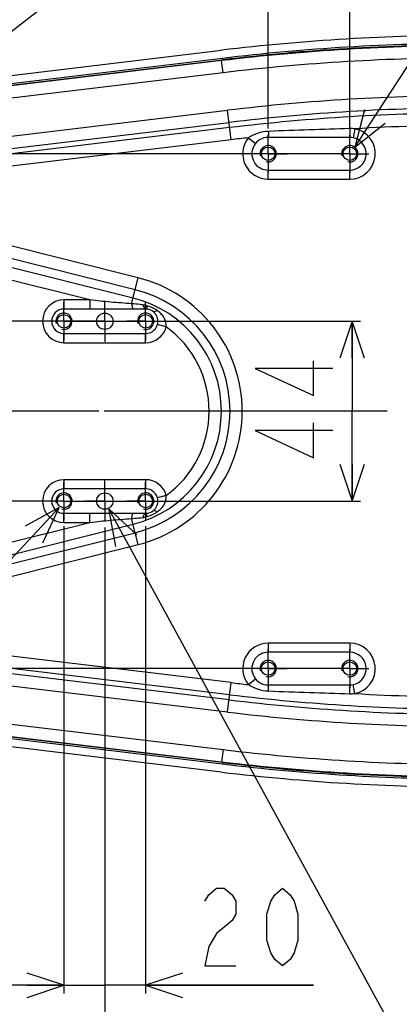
# Model space of a CAD drawing. Header units: millimetres. Extents: x 0 to 3360, y 0 to 2376.
# Tile 76 of 144: x 1577 to 1670, y 235 to 476. Entities that reach past the tile are written whole.
import ezdxf

# ---------------------------------------------------------------- set-up
doc = ezdxf.new("R2010")
doc.units = ezdxf.units.MM
doc.header["$LTSCALE"] = 184.8
doc.linetypes.add('CENTER', pattern=[0.6, 0.375, -0.075, 0.075, -0.075])
doc.layers.get('0').update_dxf_attribs({"linetype": 'CONTINUOUS'})
for name, color, linetype in [('AXIS', 7, 'CONTINUOUS'), ('DRA_ITEM', 7, 'CONTINUOUS'), ('DRAFT', 7, 'CONTINUOUS'), ('DRIV_DIM', 7, 'CONTINUOUS'), ('PARAM_DIM', 7, 'CONTINUOUS'), ('ROUND', 7, 'CONTINUOUS')]:
    doc.layers.add(name, color=color, linetype=linetype)
doc.styles.get("Standard").update_dxf_attribs({"font": 'txt', "width": 0.8})
doc.dimstyles.new('DIMSTYLE_2', dxfattribs={"dimtxt": 19, "dimasz": 9, "dimexe": 2, "dimexo": 1.5, "dimgap": 4.75, "dimtad": 1, "dimdec": 3, "dimdsep": 46, "dimtxsty": 'STANDARD', "dimblk": 'OPEN', "dimblk1": 'OPEN', "dimblk2": 'OPEN', "dimcen": 0.09, "dimadec": 3, "dimazin": 2, "dimtp": 0.5, "dimtm": 0.5, "dimtfac": 1, "dimtdec": 3, "dimtofl": 0, "dimtmove": 0, "dimatfit": 3, "dimldrblk": 'OPEN', "dimfxl": 1, "dimtolj": 1, "dimarcsym": 0})
doc.dimstyles.new('DIMSTYLE_3', dxfattribs={"dimtxt": 19, "dimasz": 9, "dimexe": 2, "dimexo": 1.5, "dimgap": 4.75, "dimtad": 1, "dimdec": 3, "dimdsep": 46, "dimtxsty": 'STANDARD', "dimblk": 'OPEN', "dimblk1": 'OPEN', "dimblk2": 'OPEN', "dimcen": 0.09, "dimadec": 3, "dimazin": 2, "dimtp": 0.2, "dimtm": 0.2, "dimtfac": 1, "dimtdec": 3, "dimtofl": 0, "dimtmove": 0, "dimatfit": 3, "dimldrblk": 'OPEN', "dimfxl": 1, "dimtolj": 1, "dimarcsym": 0})
doc.dimstyles.new('DIMSTYLE_4', dxfattribs={"dimtxt": 19, "dimasz": 9, "dimexe": 2, "dimexo": 1.5, "dimgap": 4.75, "dimtad": 1, "dimdec": 3, "dimdsep": 46, "dimtxsty": 'STANDARD', "dimblk": 'OPEN', "dimblk1": 'OPEN', "dimblk2": 'OPEN', "dimcen": 0.09, "dimadec": 3, "dimazin": 2, "dimtp": 0.3, "dimtm": 0.3, "dimtfac": 1, "dimtdec": 3, "dimtofl": 0, "dimtmove": 0, "dimatfit": 3, "dimldrblk": 'OPEN', "dimfxl": 1, "dimtolj": 1, "dimarcsym": 0})
doc.dimstyles.new('DIMSTYLE_6', dxfattribs={"dimtxt": 19, "dimasz": 9, "dimexe": 2, "dimexo": 1.5, "dimgap": 4.75, "dimtad": 1, "dimdec": 3, "dimdsep": 46, "dimtxsty": 'STANDARD', "dimblk": 'OPEN', "dimblk1": 'OPEN', "dimblk2": 'OPEN', "dimcen": 0.09, "dimadec": 3, "dimazin": 2, "dimtol": 1, "dimtp": 0.02, "dimtm": 0.02, "dimtfac": 1, "dimtdec": 3, "dimtofl": 0, "dimtmove": 0, "dimatfit": 3, "dimldrblk": 'OPEN', "dimfxl": 1, "dimtolj": 1, "dimarcsym": 0})

# ---------------------------------------------------------------- blocks, each defined once
blk = doc.blocks.new('_DOT')
at = {"color": 0, "linetype": 'BYBLOCK'}
blk.add_line((-0.333, 0), (-1, 0), dxfattribs=at)
at = {"color": 0, "linetype": 'BYBLOCK', "const_width": 0.333}
blk.add_lwpolyline([(-0.167, 0, 1), (0.167, 0, 1)], format="xyb", close=True, dxfattribs=at)
blk = doc.blocks.new('_OPEN')
at = {"color": 0, "linetype": 'BYBLOCK'}
for p, q in [((0, 0), (-1, 0.333)), ((-1, -0.333), (0, 0)), ((-1, 0), (0, 0))]:
    blk.add_line(p, q, dxfattribs=at)
blk = doc.blocks.new('*D10')
at = {"layer": 'DRIV_DIM', "color": 2, "linetype": 'CONTINUOUS'}
for p, q in [((1522.99, 454.57), (1522.99, 548.5)), ((1542.99, 454.57), (1542.99, 548.5)), ((1522.99, 546.5), (1518.99, 546.5)), ((1518.99, 546.5), (1532.99, 546.5)), ((1590.85, 546.5), (1532.99, 546.5)), ((1542.99, 546.5), (1590.85, 546.5))]:
    blk.add_line(p, q, dxfattribs=at)
at = {"layer": 'DRIV_DIM', "color": 2, "linetype": 'CONTINUOUS', "xscale": 9, "yscale": 9, "zscale": 9}
blk.add_blockref('_DOT', (1522.99, 546.5), dxfattribs=at)
at = {"layer": 'DRIV_DIM', "color": 2, "linetype": 'CONTINUOUS', "xscale": 9, "yscale": 9, "zscale": 9, "rotation": 180}
blk.add_blockref('_OPEN', (1542.99, 546.5), dxfattribs=at)
blk = doc.blocks.new('*D14')
at = {"layer": 'DRIV_DIM', "color": 2, "linetype": 'CONTINUOUS'}
for p, q in [((1587.99, 352.27), (1587.99, 237.9)), ((1502.99, 287.47), (1502.99, 237.9)), ((1502.99, 239.9), (1545.49, 239.9)), ((1587.99, 239.9), (1545.49, 239.9))]:
    blk.add_line(p, q, dxfattribs=at)
at = {"layer": 'DRIV_DIM', "color": 2, "linetype": 'CONTINUOUS', "xscale": 9, "yscale": 9, "zscale": 9, "rotation": 180}
blk.add_blockref('_OPEN', (1502.99, 239.9), dxfattribs=at)
at = {"layer": 'DRIV_DIM', "color": 2, "linetype": 'CONTINUOUS', "xscale": 9, "yscale": 9, "zscale": 9}
blk.add_blockref('_OPEN', (1587.99, 239.9), dxfattribs=at)
blk = doc.blocks.new('*D15')
at = {"layer": 'DRIV_DIM', "color": 2, "linetype": 'CONTINUOUS'}
for p, q in [((1587.99, 352.27), (1587.99, 237.9)), ((1607.99, 352.27), (1607.99, 237.9)), ((1587.99, 239.9), (1583.99, 239.9)), ((1583.99, 239.9), (1597.99, 239.9)), ((1649.09, 239.9), (1597.99, 239.9)), ((1607.99, 239.9), (1649.09, 239.9))]:
    blk.add_line(p, q, dxfattribs=at)
at = {"layer": 'DRIV_DIM', "color": 2, "linetype": 'CONTINUOUS', "xscale": 9, "yscale": 9, "zscale": 9}
blk.add_blockref('_OPEN', (1587.99, 239.9), dxfattribs=at)
at = {"layer": 'DRIV_DIM', "color": 2, "linetype": 'CONTINUOUS', "xscale": 9, "yscale": 9, "zscale": 9, "rotation": 180}
blk.add_blockref('_OPEN', (1607.99, 239.9), dxfattribs=at)
blk = doc.blocks.new('*D16')
at = {"layer": 'DRIV_DIM', "color": 2, "linetype": 'CONTINUOUS'}
for p, q in [((1597.99, 351.92), (1597.99, 195.67)), ((1502.99, 287.47), (1502.99, 195.67)), ((1502.99, 197.67), (1367.4, 197.67)), ((1367.4, 197.67), (1550.49, 197.67)), ((1601.99, 197.67), (1550.49, 197.67)), ((1597.99, 197.67), (1601.99, 197.67))]:
    blk.add_line(p, q, dxfattribs=at)
at = {"layer": 'DRIV_DIM', "color": 2, "linetype": 'CONTINUOUS', "xscale": 9, "yscale": 9, "zscale": 9}
blk.add_blockref('_OPEN', (1502.99, 197.67), dxfattribs=at)
at = {"layer": 'DRIV_DIM', "color": 2, "linetype": 'CONTINUOUS', "xscale": 9, "yscale": 9, "zscale": 9, "rotation": 180}
blk.add_blockref('_OPEN', (1597.99, 197.67), dxfattribs=at)
blk = doc.blocks.new('*D17')
at = {"layer": 'DRIV_DIM', "color": 2, "linetype": 'CONTINUOUS'}
for p, q in [((1303.96, 380.42), (1303.96, 384.42)), ((1303.96, 384.42), (1303.96, 369.42)), ((1540.68, 380.42), (1301.96, 380.42)), ((1303.96, 179.26), (1303.96, 369.42)), ((1586.49, 358.42), (1301.96, 358.42)), ((1303.96, 358.42), (1303.96, 179.26))]:
    blk.add_line(p, q, dxfattribs=at)
at = {"layer": 'DRIV_DIM', "color": 2, "linetype": 'CONTINUOUS', "xscale": 9, "yscale": 9, "zscale": 9}
for name, p, rotation in [('_DOT', (1303.96, 380.42), 270), ('_OPEN', (1303.96, 358.42), 90)]:
    blk.add_blockref(name, p, dxfattribs=dict(at, rotation=rotation))
blk = doc.blocks.new('*D18')
at = {"layer": 'DRIV_DIM', "color": 2, "linetype": 'CONTINUOUS'}
for p, q in [((1656.49, 443.42), (1256.78, 443.42)), ((1258.78, 443.42), (1258.78, 380.42)), ((1258.78, 317.42), (1258.78, 380.42)), ((1656.49, 317.42), (1256.78, 317.42))]:
    blk.add_line(p, q, dxfattribs=at)
at = {"layer": 'DRIV_DIM', "color": 2, "linetype": 'CONTINUOUS', "xscale": 9, "yscale": 9, "zscale": 9}
for p, rotation in [((1258.78, 443.42), 90), ((1258.78, 317.42), 270)]:
    blk.add_blockref('_OPEN', p, dxfattribs=dict(at, rotation=rotation))
blk = doc.blocks.new('*D19')
at = {"layer": 'DRIV_DIM', "color": 2, "linetype": 'CONTINUOUS'}
for p, q in [((1502.99, 473.36), (1502.99, 594.93)), ((1502.99, 592.93), (1570.49, 592.93)), ((1637.99, 592.93), (1570.49, 592.93)), ((1637.99, 449.57), (1637.99, 594.93))]:
    blk.add_line(p, q, dxfattribs=at)
at = {"layer": 'DRIV_DIM', "color": 2, "linetype": 'CONTINUOUS', "xscale": 9, "yscale": 9, "zscale": 9, "rotation": 180}
blk.add_blockref('_OPEN', (1502.99, 592.93), dxfattribs=at)
at = {"layer": 'DRIV_DIM', "color": 2, "linetype": 'CONTINUOUS', "xscale": 9, "yscale": 9, "zscale": 9}
blk.add_blockref('_OPEN', (1637.99, 592.93), dxfattribs=at)
blk = doc.blocks.new('*D26')
at = {"layer": 'DRIV_DIM', "color": 2, "linetype": 'CONTINUOUS'}
for p, q in [((1637.99, 592.93), (1633.99, 592.93)), ((1633.99, 592.93), (1647.99, 592.93)), ((1637.99, 449.57), (1637.99, 594.93)), ((1700.18, 592.93), (1647.99, 592.93)), ((1657.99, 449.57), (1657.99, 594.93)), ((1657.99, 592.93), (1700.18, 592.93))]:
    blk.add_line(p, q, dxfattribs=at)
at = {"layer": 'DRIV_DIM', "color": 2, "linetype": 'CONTINUOUS', "xscale": 9, "yscale": 9, "zscale": 9}
blk.add_blockref('_OPEN', (1637.99, 592.93), dxfattribs=at)
at = {"layer": 'DRIV_DIM', "color": 2, "linetype": 'CONTINUOUS', "xscale": 9, "yscale": 9, "zscale": 9, "rotation": 180}
blk.add_blockref('_OPEN', (1657.99, 592.93), dxfattribs=at)
blk = doc.blocks.new('*D83')
at = {"layer": 'PARAM_DIM', "color": 2, "linetype": 'CONTINUOUS'}
for p, q in [((1589.49, 402.42), (1660.57, 402.42)), ((1658.57, 402.42), (1658.57, 380.42)), ((1658.57, 358.42), (1658.57, 380.42)), ((1589.49, 358.42), (1660.57, 358.42))]:
    blk.add_line(p, q, dxfattribs=at)
at = {"layer": 'PARAM_DIM', "color": 2, "linetype": 'CONTINUOUS', "xscale": 9, "yscale": 9, "zscale": 9}
for p, rotation in [((1658.57, 402.42), 90), ((1658.57, 358.42), 270)]:
    blk.add_blockref('_OPEN', p, dxfattribs=dict(at, rotation=rotation))
blk = doc.blocks.new('*D84')
at = {"layer": 'PARAM_DIM', "color": 2, "linetype": 'CONTINUOUS'}
for p, q in [((1303.96, 402.42), (1303.96, 582.51)), ((1303.96, 582.51), (1303.96, 391.42)), ((1596.49, 402.42), (1301.96, 402.42)), ((1303.96, 376.42), (1303.96, 391.42)), ((1596.49, 380.42), (1301.96, 380.42)), ((1303.96, 380.42), (1303.96, 376.42))]:
    blk.add_line(p, q, dxfattribs=at)
at = {"layer": 'PARAM_DIM', "color": 2, "linetype": 'CONTINUOUS', "xscale": 9, "yscale": 9, "zscale": 9}
for name, p, rotation in [('_OPEN', (1303.96, 402.42), 270), ('_DOT', (1303.96, 380.42), 90)]:
    blk.add_blockref(name, p, dxfattribs=dict(at, rotation=rotation))

msp = doc.modelspace()

# ---------------------------------------------------------------- linework, layer by layer
at = {"color": 7, "linetype": 'CONTINUOUS'}
for p, q in [((1626.79012, 466.76698), (1494.54111, 450.91026)), ((1494.54111, 309.92251), (1626.79012, 294.06578))]:
    msp.add_line(p, q, dxfattribs=at)
for centre, start, end in [((1687.86152, -42.58362), 90, 96.8371542), ((1687.86152, 803.41638), 263.1628458, 270)]:
    msp.add_arc(centre, 512.99878, start, end, dxfattribs=at)
at = {"color": 2, "linetype": 'CONTINUOUS'}
for centre in [(1637.99336, 443.41638), (1657.99336, 443.41638), (1587.99336, 402.41638), (1607.99336, 402.41638), (1587.99336, 358.41638), (1607.99336, 358.41638), (1637.99336, 317.41638), (1657.99336, 317.41638)]:
    msp.add_arc(centre, 2, 255, 195, dxfattribs=at)
at = {"layer": 'AXIS', "color": 7, "linetype": 'CENTER'}
for p, q in [((1637.99336, 443.41638), (1637.99336, 448.06638)), ((1657.99336, 443.41638), (1657.99336, 448.06638)), ((1637.99336, 443.41638), (1633.34336, 443.41638)), ((1637.99336, 443.41638), (1637.99336, 438.76638)), ((1637.99336, 443.41638), (1642.64336, 443.41638)), ((1657.99336, 443.41638), (1653.34336, 443.41638)), ((1657.99336, 443.41638), (1657.99336, 438.76638)), ((1657.99336, 443.41638), (1662.64336, 443.41638)), ((1597.99336, 402.41638), (1597.99336, 407.41638)), ((1587.99336, 402.41638), (1587.99336, 407.06638)), ((1607.99336, 402.41638), (1607.99336, 407.06638)), ((1587.99336, 402.41638), (1583.34336, 402.41638)), ((1587.99336, 402.41638), (1587.99336, 397.76638)), ((1587.99336, 402.41638), (1592.64336, 402.41638)), ((1597.99336, 402.41638), (1592.99336, 402.41638)), ((1597.99336, 402.41638), (1597.99336, 397.41638)), ((1597.99336, 402.41638), (1602.99336, 402.41638)), ((1607.99336, 402.41638), (1603.34336, 402.41638)), ((1607.99336, 402.41638), (1607.99336, 397.76638)), ((1607.99336, 402.41638), (1612.64336, 402.41638)), ((1777.99336, 380.41638), (1542.17639, 380.41638)), ((1587.99336, 358.41638), (1587.99336, 363.06638)), ((1597.99336, 358.41638), (1597.99336, 363.41638)), ((1607.99336, 358.41638), (1607.99336, 363.06638)), ((1587.99336, 358.41638), (1583.34336, 358.41638)), ((1587.99336, 358.41638), (1587.99336, 353.76638)), ((1587.99336, 358.41638), (1592.64336, 358.41638)), ((1597.99336, 358.41638), (1592.99336, 358.41638)), ((1597.99336, 358.41638), (1597.99336, 353.41638)), ((1597.99336, 358.41638), (1602.99336, 358.41638)), ((1607.99336, 358.41638), (1603.34336, 358.41638)), ((1607.99336, 358.41638), (1607.99336, 353.76638)), ((1607.99336, 358.41638), (1612.64336, 358.41638)), ((1637.99336, 317.41638), (1637.99336, 322.06638)), ((1657.99336, 317.41638), (1657.99336, 322.06638)), ((1637.99336, 317.41638), (1633.34336, 317.41638)), ((1637.99336, 317.41638), (1637.99336, 312.76638)), ((1637.99336, 317.41638), (1642.64336, 317.41638)), ((1657.99336, 317.41638), (1653.34336, 317.41638)), ((1657.99336, 317.41638), (1657.99336, 312.76638)), ((1657.99336, 317.41638), (1662.64336, 317.41638))]:
    msp.add_line(p, q, dxfattribs=at)
at = {"layer": 'AXIS', "color": 7, "linetype": 'CONTINUOUS'}
for centre, radius in [((1637.99336, 443.41638), 1.65), ((1657.99336, 443.41638), 1.65), ((1587.99336, 402.41638), 1.65), ((1597.99336, 402.41638), 2), ((1607.99336, 402.41638), 1.65), ((1587.99336, 358.41638), 1.65), ((1597.99336, 358.41638), 2), ((1607.99336, 358.41638), 1.65), ((1637.99336, 317.41638), 1.65), ((1657.99336, 317.41638), 1.65)]:
    msp.add_circle(centre, radius, dxfattribs=at)
at = {"layer": 'DRA_ITEM', "color": 2, "linetype": 'CONTINUOUS'}
for p, q in [((1544.49723, 449.73486), (1675.63617, 551.22731)), ((1659.19863, 445.01242), (1700.79683, 508.95671)), ((1586.78809, 356.82035), (1495.95612, 259.38623)), ((1598.88483, 356.62606), (1727.67971, 120.94955))]:
    msp.add_line(p, q, dxfattribs=at)
for points in [[(1661.59166, 454.19247), (1659.19863, 445.01242), (1666.62109, 450.92064)], [(1582.84543, 348.19159), (1586.78809, 356.82035), (1578.45671, 352.28293)], [(1605.83335, 350.16709), (1598.88483, 356.62606), (1600.56827, 347.28978)]]:
    msp.add_lwpolyline(points, dxfattribs=at)
at = {"layer": 'DRAFT', "color": 7, "linetype": 'CONTINUOUS'}
for p, q in [((1494.30287, 452.89725), (1626.55188, 468.75397)), ((1626.55188, 292.0788), (1494.30287, 307.93552))]:
    msp.add_line(p, q, dxfattribs=at)
for centre, start, end in [((1687.86152, -42.58362), 90, 96.8371542), ((1687.86152, 803.41638), 263.1628458, 270)]:
    msp.add_arc(centre, 515, start, end, dxfattribs=at)
at = {"layer": 'DRIV_DIM', "color": 2, "linetype": 'CONTINUOUS'}
for points in [[(1622.4882, 260.48404), (1623.43822, 262.0674), (1625.33817, 263.6507), (1627.23822, 263.6507), (1629.13816, 262.0674), (1630.08819, 260.48404), (1630.08819, 257.31738), (1629.13816, 255.73407), (1627.23822, 254.15071), (1625.33817, 252.56741), (1623.43822, 249.40074), (1622.4882, 244.65073), (1630.08819, 244.65073)], [(1641.48817, 244.65073), (1639.58823, 246.23408), (1638.6382, 247.81739), (1637.68818, 250.98405), (1637.68818, 257.31738), (1638.6382, 260.48404), (1639.58823, 262.0674), (1641.48817, 263.6507), (1643.38822, 262.0674), (1644.33814, 260.48404), (1645.28817, 257.31738), (1645.28817, 250.98405), (1644.33814, 247.81739), (1643.38822, 246.23408), (1641.48817, 244.65073)]]:
    msp.add_lwpolyline(points, dxfattribs=at)
at = {"layer": 'PARAM_DIM', "color": 2, "linetype": 'CONTINUOUS'}
for points in [[(1653.82311, 390.8664), (1634.82313, 390.8664), (1649.07309, 384.21639), (1649.07309, 392.7664)], [(1653.82311, 375.66637), (1634.82313, 375.66637), (1649.07309, 369.01641), (1649.07309, 377.56637)]]:
    msp.add_lwpolyline(points, dxfattribs=at)
at = {"layer": 'ROUND', "color": 9, "linetype": 'CONTINUOUS'}
for p, q in [((1494.58483, 450.54559), (1626.83385, 466.40232)), ((1626.94997, 463.24132), (1626.59257, 466.21996)), ((1626.85244, 466.24721), (1626.79012, 466.76698)), ((1626.94997, 463.24132), (1494.95564, 447.40344)), ((1496.05758, 438.21976), (1628.05191, 454.05765)), ((1628.91755, 446.84337), (1628.05191, 454.05765)), ((1496.4145, 435.24521), (1628.40883, 451.08309)), ((1628.56063, 449.81792), (1521.75648, 437.00259)), ((1659.1924, 449.53609), (1658.76246, 447.34175)), ((1628.91755, 446.84337), (1522.11339, 434.02804)), ((1633.13952, 447.33158), (1634.87996, 445.92771)), ((1637.99336, 437.18032), (1637.99336, 439.41638)), ((1657.99336, 437.18032), (1657.99336, 439.41638)), ((1637.99336, 437.18032), (1657.99336, 437.18032)), ((1606.13918, 413.06119), (1522.11339, 434.02804)), ((1605.41385, 410.15443), (1515.98228, 432.47018)), ((1604.90234, 408.10451), (1515.47076, 430.42026)), ((1594.33969, 407.65245), (1514.74544, 427.5135)), ((1604.55011, 406.69291), (1606.13918, 413.06119)), ((1587.99336, 407.65245), (1587.99336, 405.41638)), ((1594.33969, 407.65245), (1587.99336, 407.65245)), ((1594.33969, 407.65245), (1594.33969, 405.41638)), ((1613.04781, 401.0493), (1610.8893, 401.63312)), ((1587.99336, 397.18032), (1587.99336, 399.41638)), ((1607.99336, 397.18032), (1607.99336, 399.41638)), ((1587.99336, 397.18032), (1607.99336, 397.18032)), ((1587.99336, 363.65245), (1587.99336, 361.41638)), ((1607.99336, 363.65245), (1587.99336, 363.65245)), ((1607.99336, 363.65245), (1607.99336, 361.41638)), ((1613.04781, 359.78346), (1610.8893, 359.19965)), ((1587.99336, 353.18032), (1587.99336, 355.41638)), ((1594.33969, 353.18032), (1594.33969, 355.41638)), ((1514.74544, 333.31926), (1594.33969, 353.18032)), ((1515.47076, 330.4125), (1604.90234, 352.72825)), ((1587.99336, 353.18032), (1594.33969, 353.18032)), ((1606.13918, 347.77158), (1604.55011, 354.13986)), ((1515.98228, 328.36259), (1605.41385, 350.67834)), ((1522.11339, 326.80473), (1606.13918, 347.77158)), ((1628.40883, 309.74967), (1496.4145, 325.58756)), ((1628.91755, 313.98939), (1522.11339, 326.80473)), ((1628.56063, 311.01484), (1521.75648, 323.83018)), ((1637.99336, 323.65245), (1637.99336, 321.41638)), ((1657.99336, 323.65245), (1637.99336, 323.65245)), ((1657.99336, 323.65245), (1657.99336, 321.41638)), ((1628.05191, 306.77512), (1496.05758, 322.613)), ((1494.95564, 313.42933), (1626.94997, 297.59144)), ((1628.05191, 306.77512), (1628.91755, 313.98939)), ((1633.13952, 313.50118), (1634.87996, 314.90506)), ((1659.1924, 311.29667), (1658.76246, 313.49102)), ((1626.83385, 294.43045), (1494.58483, 310.28717)), ((1626.94997, 297.59144), (1626.59257, 294.61281)), ((1626.85244, 294.58555), (1626.79012, 294.06578))]:
    msp.add_line(p, q, dxfattribs=at)
at = {"layer": 'ROUND', "color": 7, "linetype": 'CONTINUOUS'}
for p, q in [((1626.59257, 466.21996), (1494.59824, 450.38207)), ((1657.99336, 447.41638), (1637.99336, 447.41638)), ((1637.99336, 439.41638), (1657.99336, 439.41638)), ((1594.33969, 405.41638), (1587.99336, 405.41638)), ((1604.92319, 405.41638), (1594.33969, 405.41638)), ((1607.99336, 405.41638), (1604.92319, 405.41638)), ((1587.99336, 399.41638), (1607.99336, 399.41638)), ((1607.99336, 361.41638), (1587.99336, 361.41638)), ((1587.99336, 355.41638), (1594.33969, 355.41638)), ((1594.33969, 355.41638), (1604.92319, 355.41638)), ((1604.92319, 355.41638), (1607.99336, 355.41638)), ((1657.99336, 321.41638), (1637.99336, 321.41638)), ((1637.99336, 313.41638), (1657.99336, 313.41638)), ((1494.59824, 310.45069), (1626.59257, 294.61281))]:
    msp.add_line(p, q, dxfattribs=at)
at = {"layer": 'ROUND', "color": 9, "linetype": 'CONTINUOUS'}
for centre, radius, start, end in [((1687.86152, -42.58362), 512.6315, 90, 96.8371542), ((1687.88344, -44.58362), 511.46755, 90, 96.8421589), ((1687.88344, -44.58362), 502.218, 90, 96.8421589), ((1687.88344, -44.58362), 499.22211, 90, 96.8421589), ((1687.88344, -44.58362), 497.94787, 90, 96.8421589), ((1783.79051, -3654.70944), 4106.19709, 91.75550401, 92.03335095), ((1657.99336, 443.41638), 6.23607, 270, 78.9143739), ((1658.35015, 437.50047), 12.06505, 85.9969751, 91.6674137), ((1687.88344, -44.58362), 494.95198, 90, 93.3231451), ((1687.88344, -44.58362), 494.95198, 96.3501637, 96.8421589), ((1637.99336, 443.41638), 6.23607, 141.1096651, 270), ((1597.99336, 380.41638), 33.64577, 284.0108281, 75.9891719), ((1597.99336, 380.41638), 30.64988, 284.0108281, 75.9891719), ((1587.99336, 402.41638), 5.23607, 90, 270), ((1597.99336, 380.41638), 28.53711, 284.0108281, 75.9891719), ((1605.9193, 397.85811), 8.69551, 65.489599, 74.7203211), ((1605.92229, 397.85557), 8.69659, 56.3914408, 65.5144447), ((1607.99336, 402.41638), 5.23607, 270, 344.8653202), ((1597.99336, 380.41638), 25.54122, 306.1157128, 53.8842872), ((1587.99336, 358.41638), 5.23607, 90, 270), ((1607.99336, 358.41638), 5.23607, 15.1346793, 90), ((1605.91936, 362.97474), 8.69558, 285.2784922, 294.4887155), ((1605.92325, 362.97534), 8.69452, 294.4637002, 303.6091013), ((1637.99336, 317.41638), 6.23607, 90, 218.8903349), ((1657.99336, 317.41638), 6.23607, 281.0856261, 90), ((1687.88344, 805.41638), 494.95198, 263.1578411, 263.6498363), ((1687.88344, 805.41638), 497.94787, 263.1578411, 270), ((1783.5829, 4409.26542), 4099.91689, 267.96643625, 268.24470879), ((1658.35015, 323.33232), 12.06508, 268.3325933, 274.0030179), ((1687.88344, 805.41638), 494.95198, 266.6768549, 270), ((1687.88344, 805.41638), 499.22211, 263.1578411, 270), ((1687.88344, 805.41638), 502.218, 263.1578411, 270), ((1687.88344, 805.41638), 511.46755, 263.1578411, 270), ((1687.86152, 803.41638), 512.6315, 263.1628458, 270)]:
    msp.add_arc(centre, radius, start, end, dxfattribs=at)
at = {"layer": 'ROUND', "color": 7, "linetype": 'CONTINUOUS'}
for centre, radius, start, end in [((1687.88344, -44.58362), 514.46755, 90, 96.8421589), ((1637.99336, 443.41639), 4, 89.9999725, 270), ((1657.99245, 443.40704), 4.00934, 78.92733, 89.987044), ((1657.99336, 443.41638), 4, 270, 78.914374), ((1587.99336, 402.41638), 3, 90, 270), ((1607.99286, 402.41063), 3.00575, 80.0295317, 89.9904589), ((1607.99336, 402.41638), 3, 270, 80.0199375), ((1587.99336, 358.41638), 3, 90, 270), ((1607.99336, 358.41638), 3, 279.9800776, 90), ((1607.99286, 358.42213), 3.00575, 270.0095418, 279.9704777), ((1637.99336, 317.41638), 4, 90, 270.0000259), ((1657.99336, 317.41638), 4, 281.085626, 90), ((1657.99245, 317.42573), 4.00934, 270.0129561, 281.0726699), ((1687.88344, 805.41638), 514.46755, 263.1578411, 270)]:
    msp.add_arc(centre, radius, start, end, dxfattribs=at)
at = {"layer": 'ROUND', "color": 9, "linetype": 'CONTINUOUS'}
for points, knots in [([(1638.09763, 448.90216), (1637.22282, 448.87221), (1635.47077, 448.57983), (1633.8749, 447.80537), (1633.13952, 447.33158)], [0, 0, 0, 0, 0.50015179, 1, 1, 1, 1]), ([(1638.09763, 448.90216), (1638.09043, 448.75579), (1638.06357, 448.26006), (1638.03044, 447.76438), (1637.99336, 447.41638)], [0, 0, 0, 0, 0.29514034, 1, 1, 1, 1]), ([(1657.99909, 449.56042), (1657.99872, 449.35983), (1657.99727, 448.64516), (1657.99539, 447.93048), (1657.99336, 447.41638)], [0, 0, 0, 0, 0.280661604, 1, 1, 1, 1]), ([(1604.55011, 406.69291), (1602.84783, 406.82671), (1599.43806, 407.078), (1596.03851, 407.44687), (1594.33969, 407.65245)], [0, 0, 0, 0, 0.499460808, 1, 1, 1, 1]), ([(1604.55011, 406.69291), (1604.5974, 406.43699), (1604.69378, 406.0038), (1604.83574, 405.57836), (1604.92319, 405.41638)], [0, 0, 0, 0, 0.585722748, 1, 1, 1, 1]), ([(1607.29074, 406.43429), (1607.06465, 406.46416), (1606.15325, 406.57223), (1605.2381, 406.64521), (1604.55011, 406.69291)], [0, 0, 0, 0, 0.248504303, 1, 1, 1, 1]), ([(1607.29074, 406.43429), (1607.37062, 406.19034), (1607.52311, 405.80324), (1607.8346, 405.46145), (1607.99336, 405.41638)], [0, 0, 0, 0, 0.608671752, 1, 1, 1, 1]), ([(1608.21068, 406.2463), (1608.21738, 406.12707), (1608.23869, 405.91108), (1608.29857, 405.61525), (1608.4082, 405.38948), (1608.51327, 405.37099)], [0, 0, 0, 0, 0.374627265, 0.665322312, 1, 1, 1, 1]), ([(1610.73601, 405.09841), (1610.64178, 405.02506), (1610.46504, 404.8991), (1610.20278, 404.74969), (1609.96058, 404.68384), (1609.87757, 404.75085)], [0, 0, 0, 0, 0.374626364, 0.665320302, 1, 1, 1, 1]), ([(1613.04781, 401.0493), (1613.039, 401.46148), (1612.96467, 402.27911), (1612.50497, 403.42651), (1611.71958, 404.36915), (1611.07696, 404.87158), (1610.73599, 405.09842)], [0, 0, 0, 0, 0.253772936, 0.500609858, 0.747911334, 1, 1, 1, 1]), ([(1610.73587, 355.73426), (1611.07685, 355.96111), (1611.71951, 356.46354), (1612.50493, 357.40619), (1612.96469, 358.55362), (1613.03896, 359.37127), (1613.04781, 359.78346)], [0, 0, 0, 0, 0.252089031, 0.499390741, 0.746227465, 1, 1, 1, 1]), ([(1604.55011, 354.13986), (1604.5974, 354.39578), (1604.69378, 354.82896), (1604.83574, 355.2544), (1604.92319, 355.41638)], [0, 0, 0, 0, 0.585722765, 1, 1, 1, 1]), ([(1604.55011, 354.13986), (1604.7802, 354.15581), (1605.69534, 354.22308), (1606.60963, 354.3085), (1607.29074, 354.39848)], [0, 0, 0, 0, 0.251333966, 1, 1, 1, 1]), ([(1607.29074, 354.39848), (1607.37062, 354.64242), (1607.52311, 355.02953), (1607.8346, 355.37132), (1607.99336, 355.41638)], [0, 0, 0, 0, 0.608671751, 1, 1, 1, 1]), ([(1608.21068, 354.58648), (1608.21737, 354.70571), (1608.23868, 354.92168), (1608.29856, 355.21752), (1608.4082, 355.44329), (1608.51327, 355.46178)], [0, 0, 0, 0, 0.374625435, 0.665319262, 1, 1, 1, 1]), ([(1610.73601, 355.73435), (1610.64178, 355.8077), (1610.46504, 355.93366), (1610.20278, 356.08307), (1609.96059, 356.14892), (1609.87757, 356.08192)], [0, 0, 0, 0, 0.374627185, 0.665322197, 1, 1, 1, 1]), ([(1594.33969, 353.18032), (1596.03851, 353.38589), (1599.43806, 353.75475), (1602.84783, 354.00604), (1604.55011, 354.13986)], [0, 0, 0, 0, 0.500539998, 1, 1, 1, 1]), ([(1633.13952, 313.50118), (1633.87489, 313.02738), (1635.47078, 312.25295), (1637.22282, 311.96056), (1638.09763, 311.93061)], [0, 0, 0, 0, 0.499848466, 1, 1, 1, 1]), ([(1638.09763, 311.93061), (1638.09043, 312.07697), (1638.06357, 312.57271), (1638.03044, 313.06839), (1637.99336, 313.41638)], [0, 0, 0, 0, 0.29514034, 1, 1, 1, 1]), ([(1657.99909, 311.27235), (1657.99872, 311.47293), (1657.99727, 312.18761), (1657.99539, 312.90229), (1657.99336, 313.41638)], [0, 0, 0, 0, 0.280661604, 1, 1, 1, 1])]:
    msp.add_open_spline(points, degree=3, knots=knots, dxfattribs=at)
for points in [[(1608.21084, 406.24625), (1607.90883, 406.3286), (1607.60107, 406.39321), (1607.29074, 406.43429)], [(1607.29074, 354.39848), (1607.60104, 354.43955), (1607.90876, 354.50415), (1608.21074, 354.58649)]]:
    msp.add_open_spline(points, degree=3, dxfattribs=at)

# ---------------------------------------------------------------- dimensions: what is measured, and where the dimension line sits
at = {"layer": 'DRIV_DIM', "color": 2, "linetype": 'CONTINUOUS'}
for base, p1, p2, dimstyle, picture, middle in [((1637.99336, 592.92556), (1502.99336, 471.86407), (1637.99336, 448.06638), 'DIMSTYLE_2', '*D19', (1547.69336, 592.92556)), ((1657.99336, 592.92556), (1637.99336, 448.06638), (1657.99336, 448.06638), 'DIMSTYLE_3', '*D26', (1669.77663, 592.92556)), ((1597.99336, 197.66827), (1502.99336, 288.9687), (1597.99336, 353.41638), 'DIMSTYLE_6', '*D16', (1367.39917, 197.66827)), ((1587.99336, 239.90073), (1502.99336, 288.9687), (1587.99336, 353.76638), 'DIMSTYLE_4', '*D14', (1530.29336, 239.90073)), ((1607.99336, 239.90073), (1587.99336, 353.76638), (1607.99336, 353.76638), 'DIMSTYLE_3', '*D15', (1618.68818, 239.90073))]:
    dim = msp.add_linear_dim(base=base, p1=p1, p2=p2, dimstyle=dimstyle, dxfattribs=at)
    dim.commit()
    dim.dimension.update_dxf_attribs({"geometry": picture, "text_midpoint": middle, "dimtype": 160})
dim = msp.add_linear_dim(base=(1542.99336, 546.49757), p1=(1522.99336, 453.06638), p2=(1542.99336, 453.06638), dimstyle='DIMSTYLE_3', override={"dimblk1": 'DOT', "dimsah": 1}, dxfattribs=at)
dim.commit()
dim.dimension.update_dxf_attribs({"geometry": '*D10', "text_midpoint": (1560.452, 546.49757), "dimtype": 160})
dim = msp.add_linear_dim(base=(1258.77856, 317.41638), p1=(1657.99336, 443.41638), p2=(1657.99336, 317.41638), angle=270, dimstyle='DIMSTYLE_2', dxfattribs=at)
dim.commit()
dim.dimension.update_dxf_attribs({"geometry": '*D18', "text_midpoint": (1258.77856, 357.61638), "dimtype": 160})
dim = msp.add_linear_dim(base=(1303.95836, 358.41638), p1=(1542.17639, 380.41638), p2=(1587.99336, 358.41638), angle=270, dimstyle='DIMSTYLE_6', override={"dimblk1": 'DOT', "dimsah": 1}, dxfattribs=at)
dim.commit()
dim.dimension.update_dxf_attribs({"geometry": '*D17', "text_midpoint": (1303.95836, 179.25717), "dimtype": 160})
at = {"layer": 'PARAM_DIM', "color": 2, "linetype": 'CONTINUOUS'}
dim = msp.add_linear_dim(base=(1303.95836, 402.41638), p1=(1597.99336, 380.41638), p2=(1597.99336, 402.41638), angle=90, dimstyle='DIMSTYLE_6', override={"dimblk1": 'DOT', "dimsah": 1}, dxfattribs=at)
dim.commit()
dim.dimension.update_dxf_attribs({"geometry": '*D84', "text_midpoint": (1303.95836, 465.14971), "dimtype": 160})
dim = msp.add_linear_dim(base=(1658.57311, 358.41638), p1=(1587.99336, 402.41638), p2=(1587.99336, 358.41638), angle=270, dimstyle='DIMSTYLE_4', dxfattribs=at)
dim.commit()
dim.dimension.update_dxf_attribs({"geometry": '*D83', "text_midpoint": (1658.57311, 365.21638), "dimtype": 160})

doc.saveas('drawing.dxf')
